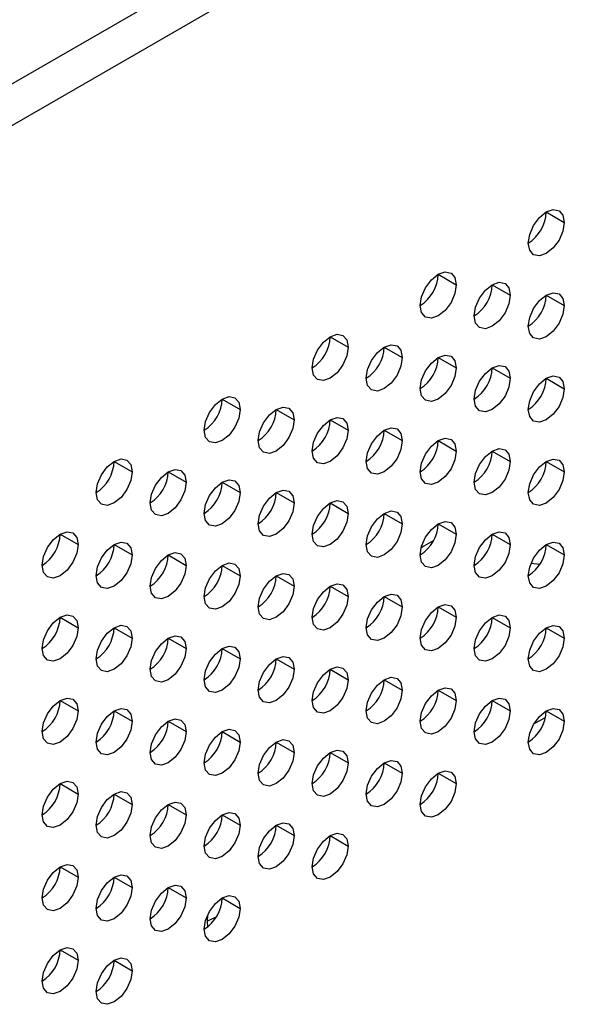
# Model space of a CAD drawing. Header units: millimetres. Extents: x 0 to 1118, y 0 to 864.
# Tile 199 of 256: x 933.53 to 936.25, y 693.52 to 698.36. Entities that reach past the tile are written whole.
import ezdxf

# ---------------------------------------------------------------- set-up
doc = ezdxf.new("R2010")
doc.units = ezdxf.units.MM

msp = doc.modelspace()

# ---------------------------------------------------------------- linework, layer by layer
at = {"color": 7, "linetype": 'Continuous', "lineweight": 25}
for p, q in [((930.3293, 696.2154), (985.7488, 728.2084)), ((930.4177, 696.0623), (985.8372, 728.0553)), ((936.1188, 697.4141), (936.2071, 697.3631)), ((935.5884, 697.108), (935.6768, 697.0569)), ((935.8536, 697.0569), (935.942, 697.0059)), ((936.1188, 697.0058), (936.2071, 696.9548)), ((935.0581, 696.8018), (935.1465, 696.7508)), ((935.3233, 696.7507), (935.4116, 696.6997)), ((935.5884, 696.6997), (935.6768, 696.6487)), ((935.8536, 696.6486), (935.942, 696.5976)), ((936.1188, 696.5976), (936.2071, 696.5465)), ((934.5278, 696.4957), (934.6162, 696.4446)), ((934.7929, 696.4446), (934.8813, 696.3936)), ((935.0581, 696.3935), (935.1465, 696.3425)), ((935.3233, 696.3425), (935.4116, 696.2915)), ((935.5884, 696.2914), (935.6768, 696.2404)), ((935.8536, 696.2404), (935.942, 696.1893)), ((933.9974, 696.1895), (934.0858, 696.1385)), ((936.1188, 696.1893), (936.2071, 696.1383)), ((934.2626, 696.1384), (934.351, 696.0874)), ((934.5278, 696.0874), (934.6162, 696.0364)), ((934.7929, 696.0363), (934.8813, 695.9853)), ((935.0581, 695.9853), (935.1465, 695.9342)), ((935.3233, 695.9342), (935.4116, 695.8832)), ((935.5884, 695.8831), (935.6768, 695.8321)), ((933.7323, 695.8323), (933.8207, 695.7813)), ((935.8536, 695.8321), (935.942, 695.7811)), ((933.9974, 695.7812), (934.0858, 695.7302)), ((936.1188, 695.781), (936.2071, 695.73)), ((934.2626, 695.7302), (934.351, 695.6791)), ((934.5278, 695.6791), (934.6162, 695.6281)), ((934.7929, 695.6281), (934.8813, 695.577)), ((935.0581, 695.577), (935.1465, 695.526)), ((935.3233, 695.5259), (935.4116, 695.4749)), ((935.5884, 695.4749), (935.6768, 695.4239)), ((933.7323, 695.424), (933.8207, 695.373)), ((935.8536, 695.4238), (935.942, 695.3728)), ((933.9974, 695.373), (934.0858, 695.3219)), ((936.1188, 695.3728), (936.2071, 695.3217)), ((934.2626, 695.3219), (934.351, 695.2709)), ((934.5278, 695.2708), (934.6162, 695.2198)), ((934.7929, 695.2198), (934.8813, 695.1688)), ((935.0581, 695.1687), (935.1465, 695.1177)), ((935.3233, 695.1177), (935.4116, 695.0666)), ((935.5884, 695.0666), (935.6768, 695.0156)), ((933.7323, 695.0157), (933.8207, 694.9647)), ((935.8536, 695.0155), (935.942, 694.9645)), ((933.9974, 694.9647), (934.0858, 694.9137)), ((936.1188, 694.9645), (936.2071, 694.9135)), ((934.2626, 694.9136), (934.351, 694.8626)), ((934.5278, 694.8626), (934.6162, 694.8115)), ((934.7929, 694.8115), (934.8813, 694.7605)), ((935.0581, 694.7605), (935.1465, 694.7094)), ((935.3233, 694.7094), (935.4116, 694.6584)), ((935.5884, 694.6583), (935.6768, 694.6073)), ((933.7323, 694.6075), (933.8207, 694.5565)), ((933.9974, 694.5564), (934.0858, 694.5054)), ((934.2626, 694.5054), (934.351, 694.4543)), ((934.5278, 694.4543), (934.6162, 694.4033)), ((934.7929, 694.4032), (934.8813, 694.3522)), ((935.0581, 694.3522), (935.1465, 694.3012)), ((933.7323, 694.1992), (933.8207, 694.1482)), ((933.9974, 694.1481), (934.0858, 694.0971)), ((934.2626, 694.0971), (934.351, 694.0461)), ((934.5278, 694.046), (934.6162, 693.995)), ((933.7323, 693.7909), (933.8207, 693.7399)), ((933.9974, 693.7399), (934.0858, 693.6889))]:
    msp.add_line(p, q, dxfattribs=at)
at = {"color": 8, "linetype": 'Continuous', "lineweight": 25}
for p, q in [((936.0862, 695.6831), (936.0431, 695.6881)), ((936.0624, 694.9043), (936.1148, 694.9318)), ((934.4547, 693.9593), (934.4545, 693.9315)), ((934.4545, 693.9315), (934.4548, 693.9034))]:
    msp.add_line(p, q, dxfattribs=at)
at = {"color": 7, "linetype": 'Continuous', "lineweight": 25, "flags": 128}
for points in [[(936.0304, 697.261), (936.0371, 697.304), (936.0563, 697.3482), (936.0849, 697.3868), (936.1188, 697.4141), (936.1526, 697.4259), (936.1813, 697.4203), (936.2004, 697.3983), (936.2071, 697.3631)], [(936.2071, 697.3631), (936.2004, 697.3201), (936.1813, 697.276), (936.1526, 697.2373), (936.1188, 697.21), (936.0849, 697.1982), (936.0563, 697.2038), (936.0371, 697.2259), (936.0304, 697.261)], [(935.5, 696.9549), (935.5068, 696.9978), (935.5259, 697.042), (935.5546, 697.0807), (935.5884, 697.108), (935.6223, 697.1197), (935.6509, 697.1142), (935.6701, 697.0921), (935.6768, 697.0569)], [(935.6768, 697.0569), (935.6701, 697.014), (935.6509, 696.9698), (935.6223, 696.9311), (935.5884, 696.9038), (935.5546, 696.8921), (935.5259, 696.8977), (935.5068, 696.9197), (935.5, 696.9549)], [(935.7652, 696.9038), (935.7719, 696.9468), (935.7911, 696.9909), (935.8198, 697.0296), (935.8536, 697.0569), (935.8874, 697.0687), (935.9161, 697.0631), (935.9353, 697.041), (935.942, 697.0059)], [(935.942, 697.0059), (935.9353, 696.9629), (935.9161, 696.9188), (935.8874, 696.8801), (935.8536, 696.8528), (935.8198, 696.841), (935.7911, 696.8466), (935.7719, 696.8686), (935.7652, 696.9038)], [(936.0304, 696.8528), (936.0371, 696.8957), (936.0563, 696.9399), (936.0849, 696.9786), (936.1188, 697.0059), (936.1526, 697.0176), (936.1813, 697.012), (936.2004, 696.99), (936.2071, 696.9548)], [(936.2071, 696.9548), (936.2004, 696.9119), (936.1813, 696.8677), (936.1526, 696.829), (936.1188, 696.8017), (936.0849, 696.79), (936.0563, 696.7955), (936.0371, 696.8176), (936.0304, 696.8528)], [(934.9697, 696.6487), (934.9764, 696.6917), (934.9956, 696.7358), (935.0243, 696.7745), (935.0581, 696.8018), (935.0919, 696.8136), (935.1206, 696.808), (935.1398, 696.786), (935.1465, 696.7508)], [(935.1465, 696.7508), (935.1398, 696.7078), (935.1206, 696.6637), (935.0919, 696.625), (935.0581, 696.5977), (935.0243, 696.5859), (934.9956, 696.5915), (934.9764, 696.6136), (934.9697, 696.6487)], [(935.2349, 696.5977), (935.2416, 696.6406), (935.2608, 696.6848), (935.2894, 696.7235), (935.3233, 696.7508), (935.3571, 696.7625), (935.3858, 696.7569), (935.4049, 696.7349), (935.4116, 696.6997)], [(935.4116, 696.6997), (935.4049, 696.6568), (935.3858, 696.6126), (935.3571, 696.5739), (935.3233, 696.5466), (935.2894, 696.5349), (935.2608, 696.5404), (935.2416, 696.5625), (935.2349, 696.5977)], [(935.5, 696.5466), (935.5068, 696.5896), (935.5259, 696.6337), (935.5546, 696.6724), (935.5884, 696.6997), (935.6223, 696.7115), (935.6509, 696.7059), (935.6701, 696.6838), (935.6768, 696.6487)], [(935.6768, 696.6487), (935.6701, 696.6057), (935.6509, 696.5615), (935.6223, 696.5229), (935.5884, 696.4956), (935.5546, 696.4838), (935.5259, 696.4894), (935.5068, 696.5114), (935.5, 696.5466)], [(935.7652, 696.4956), (935.7719, 696.5385), (935.7911, 696.5827), (935.8198, 696.6213), (935.8536, 696.6486), (935.8874, 696.6604), (935.9161, 696.6548), (935.9353, 696.6328), (935.942, 696.5976)], [(935.942, 696.5976), (935.9353, 696.5547), (935.9161, 696.5105), (935.8874, 696.4718), (935.8536, 696.4445), (935.8198, 696.4328), (935.7911, 696.4383), (935.7719, 696.4604), (935.7652, 696.4956)], [(936.0304, 696.4445), (936.0371, 696.4874), (936.0563, 696.5316), (936.0849, 696.5703), (936.1188, 696.5976), (936.1526, 696.6093), (936.1813, 696.6038), (936.2004, 696.5817), (936.2071, 696.5465)], [(936.2071, 696.5465), (936.2004, 696.5036), (936.1813, 696.4594), (936.1526, 696.4207), (936.1188, 696.3935), (936.0849, 696.3817), (936.0563, 696.3873), (936.0371, 696.4093), (936.0304, 696.4445)], [(934.4394, 696.3426), (934.4461, 696.3855), (934.4653, 696.4297), (934.4939, 696.4684), (934.5278, 696.4957), (934.5616, 696.5074), (934.5903, 696.5019), (934.6094, 696.4798), (934.6162, 696.4446)], [(934.6162, 696.4446), (934.6094, 696.4017), (934.5903, 696.3575), (934.5616, 696.3188), (934.5278, 696.2915), (934.4939, 696.2798), (934.4653, 696.2853), (934.4461, 696.3074), (934.4394, 696.3426)], [(934.7045, 696.2915), (934.7113, 696.3345), (934.7304, 696.3786), (934.7591, 696.4173), (934.7929, 696.4446), (934.8268, 696.4564), (934.8554, 696.4508), (934.8746, 696.4287), (934.8813, 696.3936)], [(934.9697, 696.2405), (934.9764, 696.2834), (934.9956, 696.3276), (935.0243, 696.3663), (935.0581, 696.3936), (935.0919, 696.4053), (935.1206, 696.3997), (935.1398, 696.3777), (935.1465, 696.3425)], [(934.8813, 696.3936), (934.8746, 696.3506), (934.8554, 696.3065), (934.8268, 696.2678), (934.7929, 696.2405), (934.7591, 696.2287), (934.7304, 696.2343), (934.7113, 696.2563), (934.7045, 696.2915)], [(935.2349, 696.1894), (935.2416, 696.2323), (935.2608, 696.2765), (935.2894, 696.3152), (935.3233, 696.3425), (935.3571, 696.3542), (935.3858, 696.3487), (935.4049, 696.3266), (935.4116, 696.2915)], [(935.1465, 696.3425), (935.1398, 696.2996), (935.1206, 696.2554), (935.0919, 696.2167), (935.0581, 696.1894), (935.0243, 696.1777), (934.9956, 696.1832), (934.9764, 696.2053), (934.9697, 696.2405)], [(935.5, 696.1383), (935.5068, 696.1813), (935.5259, 696.2255), (935.5546, 696.2641), (935.5884, 696.2914), (935.6223, 696.3032), (935.6509, 696.2976), (935.6701, 696.2756), (935.6768, 696.2404)], [(935.4116, 696.2915), (935.4049, 696.2485), (935.3858, 696.2043), (935.3571, 696.1657), (935.3233, 696.1384), (935.2894, 696.1266), (935.2608, 696.1322), (935.2416, 696.1542), (935.2349, 696.1894)], [(935.7652, 696.0873), (935.7719, 696.1302), (935.7911, 696.1744), (935.8198, 696.2131), (935.8536, 696.2404), (935.8874, 696.2521), (935.9161, 696.2466), (935.9353, 696.2245), (935.942, 696.1893)], [(935.6768, 696.2404), (935.6701, 696.1974), (935.6509, 696.1533), (935.6223, 696.1146), (935.5884, 696.0873), (935.5546, 696.0755), (935.5259, 696.0811), (935.5068, 696.1032), (935.5, 696.1383)], [(933.909, 696.0364), (933.9158, 696.0794), (933.9349, 696.1235), (933.9636, 696.1622), (933.9974, 696.1895), (934.0313, 696.2013), (934.0599, 696.1957), (934.0791, 696.1736), (934.0858, 696.1385)], [(935.942, 696.1893), (935.9353, 696.1464), (935.9161, 696.1022), (935.8874, 696.0635), (935.8536, 696.0362), (935.8198, 696.0245), (935.7911, 696.0301), (935.7719, 696.0521), (935.7652, 696.0873)], [(936.0304, 696.0362), (936.0371, 696.0792), (936.0563, 696.1233), (936.0849, 696.162), (936.1188, 696.1893), (936.1526, 696.2011), (936.1813, 696.1955), (936.2004, 696.1734), (936.2071, 696.1383)], [(934.0858, 696.1385), (934.0791, 696.0955), (934.0599, 696.0514), (934.0313, 696.0127), (933.9974, 695.9854), (933.9636, 695.9736), (933.9349, 695.9792), (933.9158, 696.0012), (933.909, 696.0364)], [(934.1742, 695.9854), (934.1809, 696.0283), (934.2001, 696.0725), (934.2288, 696.1112), (934.2626, 696.1385), (934.2964, 696.1502), (934.3251, 696.1446), (934.3443, 696.1226), (934.351, 696.0874)], [(936.2071, 696.1383), (936.2004, 696.0953), (936.1813, 696.0512), (936.1526, 696.0125), (936.1188, 695.9852), (936.0849, 695.9734), (936.0563, 695.979), (936.0371, 696.001), (936.0304, 696.0362)], [(934.351, 696.0874), (934.3443, 696.0445), (934.3251, 696.0003), (934.2964, 695.9616), (934.2626, 695.9343), (934.2288, 695.9226), (934.2001, 695.9281), (934.1809, 695.9502), (934.1742, 695.9854)], [(934.4394, 695.9343), (934.4461, 695.9772), (934.4653, 696.0214), (934.4939, 696.0601), (934.5278, 696.0874), (934.5616, 696.0992), (934.5903, 696.0936), (934.6094, 696.0715), (934.6162, 696.0364)], [(934.6162, 696.0364), (934.6094, 695.9934), (934.5903, 695.9492), (934.5616, 695.9106), (934.5278, 695.8833), (934.4939, 695.8715), (934.4653, 695.8771), (934.4461, 695.8991), (934.4394, 695.9343)], [(934.7045, 695.8832), (934.7113, 695.9262), (934.7304, 695.9704), (934.7591, 696.009), (934.7929, 696.0363), (934.8268, 696.0481), (934.8554, 696.0425), (934.8746, 696.0205), (934.8813, 695.9853)], [(934.8813, 695.9853), (934.8746, 695.9424), (934.8554, 695.8982), (934.8268, 695.8595), (934.7929, 695.8322), (934.7591, 695.8204), (934.7304, 695.826), (934.7113, 695.8481), (934.7045, 695.8832)], [(934.9697, 695.8322), (934.9764, 695.8751), (934.9956, 695.9193), (935.0243, 695.958), (935.0581, 695.9853), (935.0919, 695.997), (935.1206, 695.9915), (935.1398, 695.9694), (935.1465, 695.9342)], [(935.1465, 695.9342), (935.1398, 695.8913), (935.1206, 695.8471), (935.0919, 695.8084), (935.0581, 695.7811), (935.0243, 695.7694), (934.9956, 695.775), (934.9764, 695.797), (934.9697, 695.8322)], [(935.2349, 695.7811), (935.2416, 695.8241), (935.2608, 695.8682), (935.2894, 695.9069), (935.3233, 695.9342), (935.3571, 695.946), (935.3858, 695.9404), (935.4049, 695.9184), (935.4116, 695.8832)], [(935.4116, 695.8832), (935.4049, 695.8402), (935.3858, 695.7961), (935.3571, 695.7574), (935.3233, 695.7301), (935.2894, 695.7183), (935.2608, 695.7239), (935.2416, 695.746), (935.2349, 695.7811)], [(935.5, 695.7301), (935.5068, 695.773), (935.5259, 695.8172), (935.5546, 695.8559), (935.5884, 695.8832), (935.6223, 695.8949), (935.6509, 695.8893), (935.6701, 695.8673), (935.6768, 695.8321)], [(933.6439, 695.6792), (933.6506, 695.7222), (933.6698, 695.7663), (933.6984, 695.805), (933.7323, 695.8323), (933.7661, 695.8441), (933.7948, 695.8385), (933.8139, 695.8164), (933.8207, 695.7813)], [(935.6768, 695.8321), (935.6701, 695.7892), (935.6509, 695.745), (935.6223, 695.7063), (935.5884, 695.679), (935.5546, 695.6673), (935.5259, 695.6728), (935.5068, 695.6949), (935.5, 695.7301)], [(935.7652, 695.679), (935.7719, 695.722), (935.7911, 695.7661), (935.8198, 695.8048), (935.8536, 695.8321), (935.8874, 695.8439), (935.9161, 695.8383), (935.9353, 695.8162), (935.942, 695.7811)], [(933.8207, 695.7813), (933.8139, 695.7383), (933.7948, 695.6941), (933.7661, 695.6555), (933.7323, 695.6282), (933.6984, 695.6164), (933.6698, 695.622), (933.6506, 695.644), (933.6439, 695.6792)], [(933.909, 695.6282), (933.9158, 695.6711), (933.9349, 695.7153), (933.9636, 695.7539), (933.9974, 695.7812), (934.0313, 695.793), (934.0599, 695.7874), (934.0791, 695.7654), (934.0858, 695.7302)], [(935.942, 695.7811), (935.9353, 695.7381), (935.9161, 695.6939), (935.8874, 695.6553), (935.8536, 695.628), (935.8198, 695.6162), (935.7911, 695.6218), (935.7719, 695.6438), (935.7652, 695.679)], [(936.0304, 695.628), (936.0371, 695.6709), (936.0563, 695.7151), (936.0849, 695.7538), (936.1188, 695.781), (936.1526, 695.7928), (936.1813, 695.7872), (936.2004, 695.7652), (936.2071, 695.73)], [(934.0858, 695.7302), (934.0791, 695.6873), (934.0599, 695.6431), (934.0313, 695.6044), (933.9974, 695.5771), (933.9636, 695.5654), (933.9349, 695.5709), (933.9158, 695.593), (933.909, 695.6282)], [(934.1742, 695.5771), (934.1809, 695.62), (934.2001, 695.6642), (934.2288, 695.7029), (934.2626, 695.7302), (934.2964, 695.7419), (934.3251, 695.7364), (934.3443, 695.7143), (934.351, 695.6791)], [(936.2071, 695.73), (936.2004, 695.6871), (936.1813, 695.6429), (936.1526, 695.6042), (936.1188, 695.5769), (936.0849, 695.5652), (936.0563, 695.5707), (936.0371, 695.5928), (936.0304, 695.628)], [(934.351, 695.6791), (934.3443, 695.6362), (934.3251, 695.592), (934.2964, 695.5533), (934.2626, 695.5261), (934.2288, 695.5143), (934.2001, 695.5199), (934.1809, 695.5419), (934.1742, 695.5771)], [(934.4394, 695.526), (934.4461, 695.569), (934.4653, 695.6132), (934.4939, 695.6518), (934.5278, 695.6791), (934.5616, 695.6909), (934.5903, 695.6853), (934.6094, 695.6633), (934.6162, 695.6281)], [(934.6162, 695.6281), (934.6094, 695.5851), (934.5903, 695.541), (934.5616, 695.5023), (934.5278, 695.475), (934.4939, 695.4632), (934.4653, 695.4688), (934.4461, 695.4909), (934.4394, 695.526)], [(934.7045, 695.475), (934.7113, 695.5179), (934.7304, 695.5621), (934.7591, 695.6008), (934.7929, 695.6281), (934.8268, 695.6398), (934.8554, 695.6343), (934.8746, 695.6122), (934.8813, 695.577)], [(934.8813, 695.577), (934.8746, 695.5341), (934.8554, 695.4899), (934.8268, 695.4512), (934.7929, 695.4239), (934.7591, 695.4122), (934.7304, 695.4177), (934.7113, 695.4398), (934.7045, 695.475)], [(934.9697, 695.4239), (934.9764, 695.4669), (934.9956, 695.511), (935.0243, 695.5497), (935.0581, 695.577), (935.0919, 695.5888), (935.1206, 695.5832), (935.1398, 695.5611), (935.1465, 695.526)], [(935.1465, 695.526), (935.1398, 695.483), (935.1206, 695.4389), (935.0919, 695.4002), (935.0581, 695.3729), (935.0243, 695.3611), (934.9956, 695.3667), (934.9764, 695.3887), (934.9697, 695.4239)], [(935.2349, 695.3729), (935.2416, 695.4158), (935.2608, 695.46), (935.2894, 695.4987), (935.3233, 695.526), (935.3571, 695.5377), (935.3858, 695.5321), (935.4049, 695.5101), (935.4116, 695.4749)], [(935.5, 695.3218), (935.5068, 695.3647), (935.5259, 695.4089), (935.5546, 695.4476), (935.5884, 695.4749), (935.6223, 695.4867), (935.6509, 695.4811), (935.6701, 695.459), (935.6768, 695.4239)], [(933.6439, 695.2709), (933.6506, 695.3139), (933.6698, 695.3581), (933.6984, 695.3967), (933.7323, 695.424), (933.7661, 695.4358), (933.7948, 695.4302), (933.8139, 695.4082), (933.8207, 695.373)], [(935.4116, 695.4749), (935.4049, 695.432), (935.3858, 695.3878), (935.3571, 695.3491), (935.3233, 695.3218), (935.2894, 695.3101), (935.2608, 695.3156), (935.2416, 695.3377), (935.2349, 695.3729)], [(935.7652, 695.2707), (935.7719, 695.3137), (935.7911, 695.3579), (935.8198, 695.3965), (935.8536, 695.4238), (935.8874, 695.4356), (935.9161, 695.43), (935.9353, 695.408), (935.942, 695.3728)], [(933.909, 695.2199), (933.9158, 695.2628), (933.9349, 695.307), (933.9636, 695.3457), (933.9974, 695.373), (934.0313, 695.3847), (934.0599, 695.3792), (934.0791, 695.3571), (934.0858, 695.3219)], [(935.6768, 695.4239), (935.6701, 695.3809), (935.6509, 695.3367), (935.6223, 695.2981), (935.5884, 695.2708), (935.5546, 695.259), (935.5259, 695.2646), (935.5068, 695.2866), (935.5, 695.3218)], [(936.0304, 695.2197), (936.0371, 695.2626), (936.0563, 695.3068), (936.0849, 695.3455), (936.1188, 695.3728), (936.1526, 695.3845), (936.1813, 695.379), (936.2004, 695.3569), (936.2071, 695.3217)], [(933.8207, 695.373), (933.8139, 695.33), (933.7948, 695.2859), (933.7661, 695.2472), (933.7323, 695.2199), (933.6984, 695.2081), (933.6698, 695.2137), (933.6506, 695.2358), (933.6439, 695.2709)], [(934.1742, 695.1688), (934.1809, 695.2118), (934.2001, 695.2559), (934.2288, 695.2946), (934.2626, 695.3219), (934.2964, 695.3337), (934.3251, 695.3281), (934.3443, 695.306), (934.351, 695.2709)], [(935.942, 695.3728), (935.9353, 695.3298), (935.9161, 695.2857), (935.8874, 695.247), (935.8536, 695.2197), (935.8198, 695.2079), (935.7911, 695.2135), (935.7719, 695.2356), (935.7652, 695.2707)], [(934.0858, 695.3219), (934.0791, 695.279), (934.0599, 695.2348), (934.0313, 695.1961), (933.9974, 695.1688), (933.9636, 695.1571), (933.9349, 695.1627), (933.9158, 695.1847), (933.909, 695.2199)], [(936.2071, 695.3217), (936.2004, 695.2788), (936.1813, 695.2346), (936.1526, 695.1959), (936.1188, 695.1686), (936.0849, 695.1569), (936.0563, 695.1625), (936.0371, 695.1845), (936.0304, 695.2197)], [(934.351, 695.2709), (934.3443, 695.2279), (934.3251, 695.1838), (934.2964, 695.1451), (934.2626, 695.1178), (934.2288, 695.106), (934.2001, 695.1116), (934.1809, 695.1336), (934.1742, 695.1688)], [(934.4394, 695.1178), (934.4461, 695.1607), (934.4653, 695.2049), (934.4939, 695.2436), (934.5278, 695.2709), (934.5616, 695.2826), (934.5903, 695.277), (934.6094, 695.255), (934.6162, 695.2198)], [(934.6162, 695.2198), (934.6094, 695.1769), (934.5903, 695.1327), (934.5616, 695.094), (934.5278, 695.0667), (934.4939, 695.055), (934.4653, 695.0605), (934.4461, 695.0826), (934.4394, 695.1178)], [(934.7045, 695.0667), (934.7113, 695.1096), (934.7304, 695.1538), (934.7591, 695.1925), (934.7929, 695.2198), (934.8268, 695.2316), (934.8554, 695.226), (934.8746, 695.2039), (934.8813, 695.1688)], [(934.8813, 695.1688), (934.8746, 695.1258), (934.8554, 695.0816), (934.8268, 695.043), (934.7929, 695.0157), (934.7591, 695.0039), (934.7304, 695.0095), (934.7113, 695.0315), (934.7045, 695.0667)], [(934.9697, 695.0156), (934.9764, 695.0586), (934.9956, 695.1028), (935.0243, 695.1414), (935.0581, 695.1687), (935.0919, 695.1805), (935.1206, 695.1749), (935.1398, 695.1529), (935.1465, 695.1177)], [(935.1465, 695.1177), (935.1398, 695.0748), (935.1206, 695.0306), (935.0919, 694.9919), (935.0581, 694.9646), (935.0243, 694.9528), (934.9956, 694.9584), (934.9764, 694.9805), (934.9697, 695.0156)], [(935.2349, 694.9646), (935.2416, 695.0075), (935.2608, 695.0517), (935.2894, 695.0904), (935.3233, 695.1177), (935.3571, 695.1294), (935.3858, 695.1239), (935.4049, 695.1018), (935.4116, 695.0666)], [(935.4116, 695.0666), (935.4049, 695.0237), (935.3858, 694.9795), (935.3571, 694.9408), (935.3233, 694.9135), (935.2894, 694.9018), (935.2608, 694.9074), (935.2416, 694.9294), (935.2349, 694.9646)], [(935.5, 694.9135), (935.5068, 694.9565), (935.5259, 695.0006), (935.5546, 695.0393), (935.5884, 695.0666), (935.6223, 695.0784), (935.6509, 695.0728), (935.6701, 695.0508), (935.6768, 695.0156)], [(933.6439, 694.8627), (933.6506, 694.9056), (933.6698, 694.9498), (933.6984, 694.9885), (933.7323, 695.0158), (933.7661, 695.0275), (933.7948, 695.0219), (933.8139, 694.9999), (933.8207, 694.9647)], [(935.6768, 695.0156), (935.6701, 694.9726), (935.6509, 694.9285), (935.6223, 694.8898), (935.5884, 694.8625), (935.5546, 694.8507), (935.5259, 694.8563), (935.5068, 694.8784), (935.5, 694.9135)], [(935.7652, 694.8625), (935.7719, 694.9054), (935.7911, 694.9496), (935.8198, 694.9883), (935.8536, 695.0156), (935.8874, 695.0273), (935.9161, 695.0217), (935.9353, 694.9997), (935.942, 694.9645)], [(933.8207, 694.9647), (933.8139, 694.9218), (933.7948, 694.8776), (933.7661, 694.8389), (933.7323, 694.8116), (933.6984, 694.7999), (933.6698, 694.8054), (933.6506, 694.8275), (933.6439, 694.8627)], [(933.909, 694.8116), (933.9158, 694.8546), (933.9349, 694.8987), (933.9636, 694.9374), (933.9974, 694.9647), (934.0313, 694.9765), (934.0599, 694.9709), (934.0791, 694.9488), (934.0858, 694.9137)], [(935.942, 694.9645), (935.9353, 694.9216), (935.9161, 694.8774), (935.8874, 694.8387), (935.8536, 694.8114), (935.8198, 694.7997), (935.7911, 694.8052), (935.7719, 694.8273), (935.7652, 694.8625)], [(936.0304, 694.8114), (936.0371, 694.8544), (936.0563, 694.8985), (936.0849, 694.9372), (936.1188, 694.9645), (936.1526, 694.9763), (936.1813, 694.9707), (936.2004, 694.9486), (936.2071, 694.9135)], [(934.0858, 694.9137), (934.0791, 694.8707), (934.0599, 694.8265), (934.0313, 694.7879), (933.9974, 694.7606), (933.9636, 694.7488), (933.9349, 694.7544), (933.9158, 694.7764), (933.909, 694.8116)], [(934.1742, 694.7606), (934.1809, 694.8035), (934.2001, 694.8477), (934.2288, 694.8863), (934.2626, 694.9136), (934.2964, 694.9254), (934.3251, 694.9198), (934.3443, 694.8978), (934.351, 694.8626)], [(936.2071, 694.9135), (936.2004, 694.8705), (936.1813, 694.8263), (936.1526, 694.7877), (936.1188, 694.7604), (936.0849, 694.7486), (936.0563, 694.7542), (936.0371, 694.7762), (936.0304, 694.8114)], [(934.351, 694.8626), (934.3443, 694.8197), (934.3251, 694.7755), (934.2964, 694.7368), (934.2626, 694.7095), (934.2288, 694.6978), (934.2001, 694.7033), (934.1809, 694.7254), (934.1742, 694.7606)], [(934.4394, 694.7095), (934.4461, 694.7524), (934.4653, 694.7966), (934.4939, 694.8353), (934.5278, 694.8626), (934.5616, 694.8743), (934.5903, 694.8688), (934.6094, 694.8467), (934.6162, 694.8115)], [(934.6162, 694.8115), (934.6094, 694.7686), (934.5903, 694.7244), (934.5616, 694.6857), (934.5278, 694.6585), (934.4939, 694.6467), (934.4653, 694.6523), (934.4461, 694.6743), (934.4394, 694.7095)], [(934.7045, 694.6584), (934.7113, 694.7014), (934.7304, 694.7456), (934.7591, 694.7842), (934.7929, 694.8115), (934.8268, 694.8233), (934.8554, 694.8177), (934.8746, 694.7957), (934.8813, 694.7605)], [(934.8813, 694.7605), (934.8746, 694.7175), (934.8554, 694.6734), (934.8268, 694.6347), (934.7929, 694.6074), (934.7591, 694.5956), (934.7304, 694.6012), (934.7113, 694.6233), (934.7045, 694.6584)], [(934.9697, 694.6074), (934.9764, 694.6503), (934.9956, 694.6945), (935.0243, 694.7332), (935.0581, 694.7605), (935.0919, 694.7722), (935.1206, 694.7667), (935.1398, 694.7446), (935.1465, 694.7094)], [(935.1465, 694.7094), (935.1398, 694.6665), (935.1206, 694.6223), (935.0919, 694.5836), (935.0581, 694.5563), (935.0243, 694.5446), (934.9956, 694.5501), (934.9764, 694.5722), (934.9697, 694.6074)], [(935.2349, 694.5563), (935.2416, 694.5993), (935.2608, 694.6434), (935.2894, 694.6821), (935.3233, 694.7094), (935.3571, 694.7212), (935.3858, 694.7156), (935.4049, 694.6935), (935.4116, 694.6584)], [(935.4116, 694.6584), (935.4049, 694.6154), (935.3858, 694.5713), (935.3571, 694.5326), (935.3233, 694.5053), (935.2894, 694.4935), (935.2608, 694.4991), (935.2416, 694.5211), (935.2349, 694.5563)], [(935.5, 694.5053), (935.5068, 694.5482), (935.5259, 694.5924), (935.5546, 694.6311), (935.5884, 694.6584), (935.6223, 694.6701), (935.6509, 694.6645), (935.6701, 694.6425), (935.6768, 694.6073)], [(933.6439, 694.4544), (933.6506, 694.4973), (933.6698, 694.5415), (933.6984, 694.5802), (933.7323, 694.6075), (933.7661, 694.6192), (933.7948, 694.6137), (933.8139, 694.5916), (933.8207, 694.5565)], [(935.6768, 694.6073), (935.6701, 694.5644), (935.6509, 694.5202), (935.6223, 694.4815), (935.5884, 694.4542), (935.5546, 694.4425), (935.5259, 694.448), (935.5068, 694.4701), (935.5, 694.5053)], [(933.909, 694.4033), (933.9158, 694.4463), (933.9349, 694.4905), (933.9636, 694.5291), (933.9974, 694.5564), (934.0313, 694.5682), (934.0599, 694.5626), (934.0791, 694.5406), (934.0858, 694.5054)], [(933.8207, 694.5565), (933.8139, 694.5135), (933.7948, 694.4693), (933.7661, 694.4307), (933.7323, 694.4034), (933.6984, 694.3916), (933.6698, 694.3972), (933.6506, 694.4192), (933.6439, 694.4544)], [(934.1742, 694.3523), (934.1809, 694.3952), (934.2001, 694.4394), (934.2288, 694.4781), (934.2626, 694.5054), (934.2964, 694.5171), (934.3251, 694.5116), (934.3443, 694.4895), (934.351, 694.4543)], [(934.0858, 694.5054), (934.0791, 694.4624), (934.0599, 694.4183), (934.0313, 694.3796), (933.9974, 694.3523), (933.9636, 694.3405), (933.9349, 694.3461), (933.9158, 694.3682), (933.909, 694.4033)], [(934.4394, 694.3012), (934.4461, 694.3442), (934.4653, 694.3883), (934.4939, 694.427), (934.5278, 694.4543), (934.5616, 694.4661), (934.5903, 694.4605), (934.6094, 694.4384), (934.6162, 694.4033)], [(934.351, 694.4543), (934.3443, 694.4114), (934.3251, 694.3672), (934.2964, 694.3285), (934.2626, 694.3012), (934.2288, 694.2895), (934.2001, 694.2951), (934.1809, 694.3171), (934.1742, 694.3523)], [(934.7045, 694.2502), (934.7113, 694.2931), (934.7304, 694.3373), (934.7591, 694.376), (934.7929, 694.4033), (934.8268, 694.415), (934.8554, 694.4094), (934.8746, 694.3874), (934.8813, 694.3522)], [(934.6162, 694.4033), (934.6094, 694.3603), (934.5903, 694.3162), (934.5616, 694.2775), (934.5278, 694.2502), (934.4939, 694.2384), (934.4653, 694.244), (934.4461, 694.266), (934.4394, 694.3012)], [(934.8813, 694.3522), (934.8746, 694.3093), (934.8554, 694.2651), (934.8268, 694.2264), (934.7929, 694.1991), (934.7591, 694.1874), (934.7304, 694.1929), (934.7113, 694.215), (934.7045, 694.2502)], [(934.9697, 694.1991), (934.9764, 694.242), (934.9956, 694.2862), (935.0243, 694.3249), (935.0581, 694.3522), (935.0919, 694.364), (935.1206, 694.3584), (935.1398, 694.3363), (935.1465, 694.3012)], [(935.1465, 694.3012), (935.1398, 694.2582), (935.1206, 694.214), (935.0919, 694.1754), (935.0581, 694.1481), (935.0243, 694.1363), (934.9956, 694.1419), (934.9764, 694.1639), (934.9697, 694.1991)], [(933.6439, 694.0461), (933.6506, 694.0891), (933.6698, 694.1332), (933.6984, 694.1719), (933.7323, 694.1992), (933.7661, 694.211), (933.7948, 694.2054), (933.8139, 694.1834), (933.8207, 694.1482)], [(933.8207, 694.1482), (933.8139, 694.1052), (933.7948, 694.0611), (933.7661, 694.0224), (933.7323, 693.9951), (933.6984, 693.9833), (933.6698, 693.9889), (933.6506, 694.011), (933.6439, 694.0461)], [(933.909, 693.9951), (933.9158, 694.038), (933.9349, 694.0822), (933.9636, 694.1209), (933.9974, 694.1482), (934.0313, 694.1599), (934.0599, 694.1543), (934.0791, 694.1323), (934.0858, 694.0971)], [(934.0858, 694.0971), (934.0791, 694.0542), (934.0599, 694.01), (934.0313, 693.9713), (933.9974, 693.944), (933.9636, 693.9323), (933.9349, 693.9378), (933.9158, 693.9599), (933.909, 693.9951)], [(934.1742, 693.944), (934.1809, 693.987), (934.2001, 694.0311), (934.2288, 694.0698), (934.2626, 694.0971), (934.2964, 694.1089), (934.3251, 694.1033), (934.3443, 694.0812), (934.351, 694.0461)], [(934.351, 694.0461), (934.3443, 694.0031), (934.3251, 693.9589), (934.2964, 693.9203), (934.2626, 693.893), (934.2288, 693.8812), (934.2001, 693.8868), (934.1809, 693.9088), (934.1742, 693.944)], [(934.4394, 693.893), (934.4461, 693.9359), (934.4653, 693.9801), (934.4939, 694.0188), (934.5278, 694.046), (934.5616, 694.0578), (934.5903, 694.0522), (934.6094, 694.0302), (934.6162, 693.995)], [(934.6162, 693.995), (934.6094, 693.9521), (934.5903, 693.9079), (934.5616, 693.8692), (934.5278, 693.8419), (934.4939, 693.8302), (934.4653, 693.8357), (934.4461, 693.8578), (934.4394, 693.893)], [(933.6439, 693.6379), (933.6506, 693.6808), (933.6698, 693.725), (933.6984, 693.7637), (933.7323, 693.791), (933.7661, 693.8027), (933.7948, 693.7971), (933.8139, 693.7751), (933.8207, 693.7399)], [(933.8207, 693.7399), (933.8139, 693.697), (933.7948, 693.6528), (933.7661, 693.6141), (933.7323, 693.5868), (933.6984, 693.5751), (933.6698, 693.5806), (933.6506, 693.6027), (933.6439, 693.6379)], [(933.909, 693.5868), (933.9158, 693.6297), (933.9349, 693.6739), (933.9636, 693.7126), (933.9974, 693.7399), (934.0313, 693.7517), (934.0599, 693.7461), (934.0791, 693.724), (934.0858, 693.6889)], [(934.0858, 693.6889), (934.0791, 693.6459), (934.0599, 693.6017), (934.0313, 693.5631), (933.9974, 693.5358), (933.9636, 693.524), (933.9349, 693.5296), (933.9158, 693.5516), (933.909, 693.5868)]]:
    msp.add_lwpolyline(points, dxfattribs=at)
at = {"color": 8, "linetype": 'Continuous', "lineweight": 25, "flags": 128}
msp.add_lwpolyline([(935.5641, 695.7987), (935.5177, 695.7731), (935.5047, 695.7655)], dxfattribs=at)
at = {"color": 7, "linetype": 'Continuous', "lineweight": 25}
for centre in [(935.9269, 697.4228), (935.3965, 697.1167), (935.6617, 697.0656), (935.9269, 697.0146), (934.8662, 696.8105), (935.1314, 696.7595), (935.3965, 696.7084), (935.6617, 696.6574), (935.9269, 696.6063), (934.3359, 696.5044), (934.601, 696.4533), (934.8662, 696.4023), (935.1314, 696.3512), (935.3965, 696.3001), (935.6617, 696.2491), (933.8055, 696.1982), (935.9269, 696.198), (934.0707, 696.1472), (934.3359, 696.0961), (934.601, 696.0451), (934.8662, 695.994), (935.1314, 695.9429), (935.3965, 695.8919), (933.5404, 695.841), (935.6617, 695.8408), (933.8055, 695.79), (935.9269, 695.7898), (934.0707, 695.7389), (934.3359, 695.6878), (934.601, 695.6368), (934.8662, 695.5857), (935.1314, 695.5347), (935.3965, 695.4836), (933.5404, 695.4327), (935.6617, 695.4326), (933.8055, 695.3817), (935.9269, 695.3815), (934.0707, 695.3306), (934.3359, 695.2796), (934.601, 695.2285), (934.8662, 695.1775), (935.1314, 695.1264), (935.3965, 695.0753), (933.5404, 695.0245), (935.6617, 695.0243), (933.8055, 694.9734), (935.9269, 694.9732), (934.0707, 694.9224), (934.3359, 694.8713), (934.601, 694.8202), (934.8662, 694.7692), (935.1314, 694.7181), (935.3965, 694.6671), (933.5404, 694.6162), (933.8055, 694.5651), (934.0707, 694.5141), (934.3359, 694.463), (934.601, 694.412), (934.8662, 694.3609), (933.5404, 694.2079), (933.8055, 694.1569), (934.0707, 694.1058), (934.3359, 694.0548), (933.5404, 693.7997), (933.8055, 693.7486)]:
    msp.add_arc(centre, 0.1921, 302.6055, 357.3945, dxfattribs=at)
at = {"color": 8, "linetype": 'Continuous', "lineweight": 25}
msp.add_arc((934.5911, 693.6922), 0.2756, 109.9114, 119.7309, dxfattribs=at)

doc.saveas('drawing.dxf')
